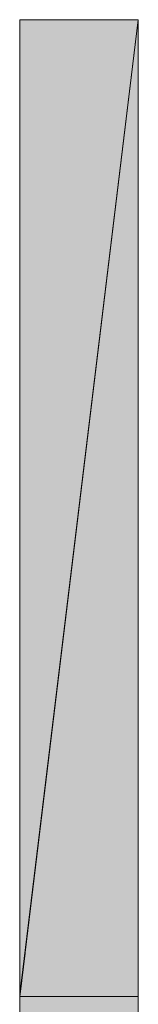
# Model space of a CAD drawing. Header units: millimetres. Extents: x 17 to 413, y 4 to 292.
# Tile 37 of 39: x 273.69 to 278.44, y 185.13 to 224.66. Entities that reach past the tile are written whole.
import ezdxf

# ---------------------------------------------------------------- set-up
doc = ezdxf.new("R2010")
doc.units = ezdxf.units.MM
doc.layers.add('FILL-EPS', color=7, linetype='Continuous')
doc.layers.add('LINE-C_2E8C94', color=7, linetype='Continuous')

msp = doc.modelspace()

# ---------------------------------------------------------------- hatches: boundary and pattern name
at = {"layer": 'FILL-EPS', "true_color": 0xbae9e9}
h = msp.add_hatch(color=254, dxfattribs=at)
h.dxf.hatch_style = 1
h.paths.add_polyline_path([(273.692, 224.662), (278.433, 224.662), (278.433, 185.443), (273.696, 185.443), (273.707, 185.536), (273.707, 185.536), (273.906, 187.186), (273.896, 187.187), (273.696, 185.536), (273.692, 185.536), (273.692, 224.662)])
h = msp.add_hatch(color=254, dxfattribs=at)
h.dxf.hatch_style = 1
h.paths.add_polyline_path([(273.696, 185.443), (273.696, 185.536), (278.433, 224.662)])
at = {"layer": 'FILL-EPS', "true_color": 0xccffff}
h = msp.add_hatch(color=7, dxfattribs=at)
h.dxf.hatch_style = 1
h.paths.add_polyline_path([(273.687, 171.127), (273.692, 171.127), (273.692, 181.99), (273.696, 181.981), (273.696, 185.443), (278.433, 185.443), (278.433, 171.127), (278.433, 151.51), (273.692, 151.51), (273.692, 171.127)])
h = msp.add_hatch(color=7, dxfattribs=at)
h.dxf.hatch_style = 1
h.paths.add_polyline_path([(273.689, 151.496), (273.689, 181.99), (273.692, 181.99), (273.692, 182.011), (273.696, 182.011), (273.696, 185.443), (278.433, 185.443), (278.439, 185.459), (278.433, 185.443), (278.433, 185.443), (278.433, 171.113), (278.433, 151.51), (273.692, 151.51)])
h = msp.add_hatch(color=7, dxfattribs=at)
h.dxf.hatch_style = 1
h.paths.add_polyline_path([(273.689, 151.51), (273.689, 171.113), (273.689, 171.113), (273.689, 171.127), (273.689, 171.127), (273.689, 181.99), (273.689, 181.99), (273.689, 181.99), (273.689, 182.011), (273.696, 182.011), (273.696, 185.443), (278.433, 185.443), (278.433, 171.127), (278.433, 151.51), (273.692, 151.51)])
h = msp.add_hatch(color=7, dxfattribs=at)
h.dxf.hatch_style = 1
h.paths.add_polyline_path([(273.692, 151.51), (273.692, 171.101), (273.692, 171.113), (273.692, 171.113), (273.692, 171.127), (273.692, 181.99), (273.696, 181.99), (273.696, 185.443), (278.433, 185.443), (278.439, 185.459), (278.433, 185.443), (278.433, 185.443), (278.433, 171.113), (278.433, 151.51)])
at = {"layer": 'FILL-EPS', "true_color": 0xbae9e9}
h = msp.add_hatch(color=254, dxfattribs=at)
h.dxf.hatch_style = 1
h.paths.add_polyline_path([(273.696, 182.121), (273.696, 185.443), (278.433, 185.443), (278.433, 182.121)])

# ---------------------------------------------------------------- linework, layer by layer
at = {"layer": 'LINE-C_2E8C94', "lineweight": 5}
for points in [[(273.692, 224.662), (278.433, 224.662), (278.433, 185.443), (273.696, 185.443), (273.707, 185.536), (273.707, 185.536), (273.906, 187.186), (273.896, 187.187), (273.696, 185.536), (273.692, 185.536), (273.692, 224.662)], [(273.696, 185.443), (273.696, 185.536), (278.433, 224.662)], [(273.687, 171.127), (273.692, 171.127), (273.692, 181.99), (273.692, 181.99), (273.696, 181.981), (273.696, 185.443), (278.433, 185.443), (278.433, 185.443), (278.433, 185.443), (278.433, 171.127), (278.433, 171.127), (278.433, 171.127), (278.433, 171.127), (278.433, 151.51), (278.433, 151.51), (273.692, 151.51), (273.692, 171.127)], [(273.689, 151.496), (273.689, 181.99), (273.692, 181.99), (273.692, 182.011), (273.696, 182.011), (273.696, 185.443), (278.433, 185.443), (278.439, 185.459), (278.433, 185.443), (278.433, 185.443), (278.433, 171.113), (278.433, 171.113), (278.433, 151.51), (273.692, 151.51)], [(273.689, 151.51), (273.689, 171.113), (273.689, 171.113), (273.689, 171.113), (273.689, 171.127), (273.689, 171.127), (273.689, 181.99), (273.689, 181.99), (273.689, 181.99), (273.689, 182.011), (273.696, 182.011), (273.696, 185.443), (278.433, 185.443), (278.433, 185.443), (278.433, 185.443), (278.433, 171.127), (278.433, 171.127), (278.433, 171.127), (278.433, 171.127), (278.433, 171.127), (278.433, 151.51), (278.433, 151.51), (273.692, 151.51)], [(273.692, 151.51), (273.692, 151.51), (273.692, 171.101), (273.692, 171.113), (273.692, 171.113), (273.692, 171.127), (273.692, 181.99), (273.696, 181.99), (273.696, 185.443), (278.433, 185.443), (278.439, 185.459), (278.433, 185.443), (278.433, 185.443), (278.433, 171.113), (278.433, 171.113), (278.433, 151.51)], [(273.696, 182.121), (273.696, 185.443), (278.433, 185.443), (278.433, 182.121)]]:
    msp.add_lwpolyline(points, close=True, dxfattribs=at)

doc.saveas('drawing.dxf')
